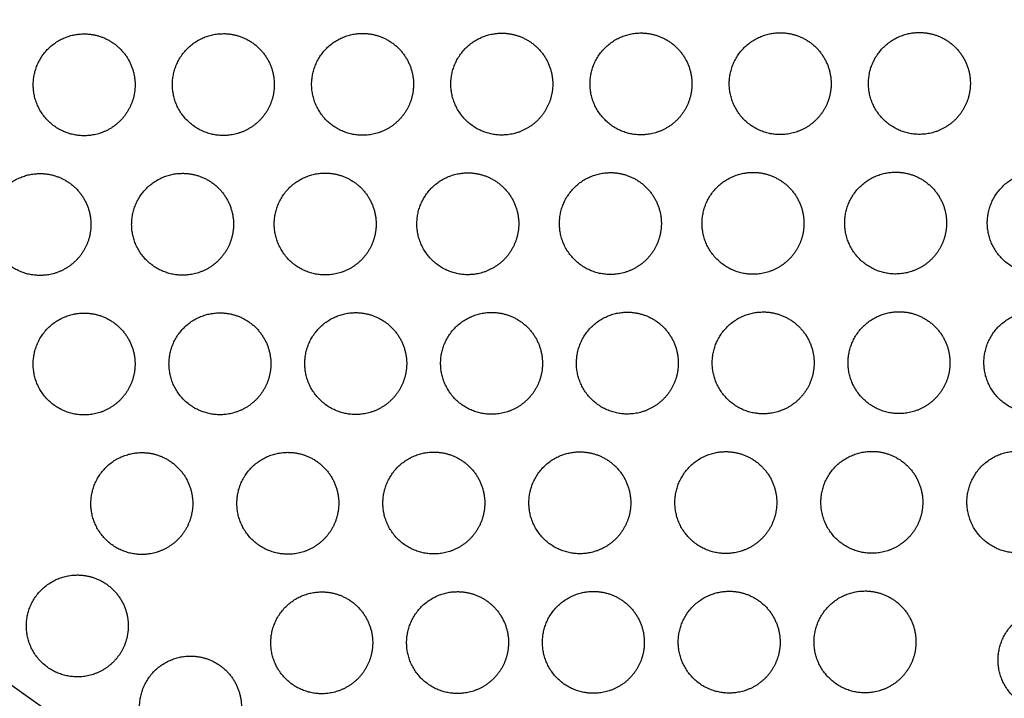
# Model space of a CAD drawing. Header units: millimetres. Extents: x -125 to 375, y 0 to 433.
# Tile 30 of 45: x 228 to 286, y 142 to 182. Entities that reach past the tile are written whole.
import ezdxf

# ---------------------------------------------------------------- set-up
doc = ezdxf.new("R2010")
doc.units = ezdxf.units.MM
doc.layers.add('Layer 01', color=18, linetype='Continuous', true_color=0x000000)

msp = doc.modelspace()

# ---------------------------------------------------------------- linework, layer by layer
at = {"layer": 'Layer 01'}
for points in [[(265.22, 116.065, 87), (195.11, 166.286, 81.5), (125, 216.506, 76)], [(250, 0, 76), (187.5, 108.253, 76), (125, 216.506, 76)], [(250, 0), (312.5, 108.253), (375, 216.506)], [(375, 216.506, 76), (312.5, 108.253, 76), (250, 0, 76)], [(375, 216.506, 76), (320.11, 166.286, 81.5), (265.22, 116.065, 87)]]:
    msp.add_open_spline(points, degree=2, dxfattribs=at)
at = {"layer": 'Layer 01', "extrusion": (1.63958e-15, -0.108866, -0.994056)}
msp.add_rational_spline([(234.539, 176.829, 80.345), (233.673, 175.329, 80.51), (231.941, 175.329, 80.51), (228.941, 175.329, 80.51), (228.941, 178.329, 80.181), (228.941, 181.329, 79.852), (231.941, 181.329, 79.852)], [0.868347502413, 0.807007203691, 1, 0.707106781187, 1, 0.707106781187, 1], degree=2, knots=[5.529659, 5.529659, 5.529659, 9.49499, 9.49499, 15.512927, 15.512927, 21.530864, 21.530864, 21.530864], dxfattribs=at)
at = {"layer": 'Layer 01', "extrusion": (-5.60652e-14, 0.108866, 0.994056)}
for points in [[(231.941, 181.329, 79.852), (232.744, 181.329, 79.852), (233.441, 180.927, 79.897)], [(281.14, 181.411, 79.844), (281.944, 181.411, 79.844), (282.64, 181.009, 79.888)]]:
    msp.add_rational_spline(points, [1, 0.900099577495, 0.868347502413], degree=2, dxfattribs=at)
at = {"layer": 'Layer 01', "extrusion": (3.63913e-15, 0.108866, 0.994056)}
for points in [[(242.739, 176.843, 80.344), (241.873, 175.343, 80.508), (240.141, 175.343, 80.508), (237.141, 175.343, 80.508), (237.141, 178.343, 80.18), (237.141, 181.343, 79.851), (240.141, 181.343, 79.851)], [(234.137, 144.965, 83.835), (233.27, 143.465, 83.999), (231.538, 143.465, 83.999), (228.538, 143.465, 83.999), (228.538, 146.465, 83.671), (228.538, 149.465, 83.342), (231.538, 149.465, 83.342)]]:
    msp.add_rational_spline(points, [0.868347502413, 0.807007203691, 1, 0.707106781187, 1, 0.707106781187, 1], degree=2, knots=[5.529659, 5.529659, 5.529659, 9.49499, 9.49499, 15.512927, 15.512927, 21.530864, 21.530864, 21.530864], dxfattribs=at)
at = {"layer": 'Layer 01', "extrusion": (-7.36387e-14, 0.108866, 0.994056)}
msp.add_rational_spline([(240.141, 181.343, 79.851), (240.944, 181.343, 79.851), (241.641, 180.941, 79.895)], [1, 0.900099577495, 0.868347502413], degree=2, dxfattribs=at)
at = {"layer": 'Layer 01', "extrusion": (2.16858e-16, -0.108866, -0.994056)}
msp.add_rational_spline([(250.939, 176.856, 80.342), (250.073, 175.356, 80.507), (248.341, 175.356, 80.507), (245.341, 175.356, 80.507), (245.341, 178.356, 80.178), (245.341, 181.356, 79.85), (248.341, 181.356, 79.85)], [0.868347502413, 0.807007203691, 1, 0.707106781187, 1, 0.707106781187, 1], degree=2, knots=[5.529659, 5.529659, 5.529659, 9.49499, 9.49499, 15.512927, 15.512927, 21.530864, 21.530864, 21.530864], dxfattribs=at)
at = {"layer": 'Layer 01', "extrusion": (-4.45177e-14, 0.108866, 0.994056)}
msp.add_rational_spline([(248.341, 181.356, 79.85), (249.144, 181.356, 79.85), (249.841, 180.954, 79.894)], [1, 0.900099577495, 0.868347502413], degree=2, dxfattribs=at)
at = {"layer": 'Layer 01', "extrusion": (1.35506e-14, -0.108866, -0.994056)}
msp.add_rational_spline([(249.841, 180.954, 79.894), (251.341, 180.088, 79.988), (251.341, 178.356, 80.178), (251.341, 177.552, 80.266), (250.939, 176.856, 80.342)], [0.868347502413, 0.807007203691, 1, 0.900099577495, 0.868347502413], degree=2, knots=[0, 0, 0, 3.477052, 3.477052, 5.529659, 5.529659, 5.529659], dxfattribs=at)
at = {"layer": 'Layer 01', "extrusion": (2.57111e-15, -0.108866, -0.994056)}
msp.add_rational_spline([(259.139, 176.87, 80.341), (258.273, 175.37, 80.505), (256.541, 175.37, 80.505), (253.541, 175.37, 80.505), (253.541, 178.37, 80.177), (253.541, 181.37, 79.848), (256.541, 181.37, 79.848)], [0.868347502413, 0.807007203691, 1, 0.707106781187, 1, 0.707106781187, 1], degree=2, knots=[5.529659, 5.529659, 5.529659, 9.49499, 9.49499, 15.512927, 15.512927, 21.530864, 21.530864, 21.530864], dxfattribs=at)
at = {"layer": 'Layer 01', "extrusion": (-3.29702e-14, 0.108866, 0.994056)}
msp.add_rational_spline([(256.541, 181.37, 79.848), (257.344, 181.37, 79.848), (258.041, 180.968, 79.892)], [1, 0.900099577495, 0.868347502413], degree=2, dxfattribs=at)
at = {"layer": 'Layer 01', "extrusion": (-1.19365e-14, -0.108866, -0.994056)}
msp.add_rational_spline([(258.041, 180.968, 79.892), (259.541, 180.102, 79.987), (259.541, 178.37, 80.177), (259.541, 177.566, 80.265), (259.139, 176.87, 80.341)], [0.868347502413, 0.807007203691, 1, 0.900099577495, 0.868347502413], degree=2, knots=[0, 0, 0, 3.477052, 3.477052, 5.529659, 5.529659, 5.529659], dxfattribs=at)
at = {"layer": 'Layer 01', "extrusion": (-1.38566e-14, 0.108866, 0.994056)}
for points in [[(267.339, 176.883, 80.339), (266.473, 175.383, 80.504), (264.74, 175.383, 80.504), (261.74, 175.383, 80.504), (261.74, 178.383, 80.175), (261.74, 181.383, 79.847), (264.74, 181.383, 79.847)], [(282.337, 168.688, 81.237), (281.471, 167.188, 81.401), (279.739, 167.188, 81.401), (276.739, 167.188, 81.401), (276.739, 170.188, 81.073), (276.739, 173.188, 80.744), (279.739, 173.188, 80.744)]]:
    msp.add_rational_spline(points, [0.868347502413, 0.807007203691, 1, 0.707106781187, 1, 0.707106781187, 1], degree=2, knots=[5.529659, 5.529659, 5.529659, 9.49499, 9.49499, 15.512927, 15.512927, 21.530864, 21.530864, 21.530864], dxfattribs=at)
at = {"layer": 'Layer 01', "extrusion": (5.38884e-14, 0.108866, 0.994056)}
msp.add_rational_spline([(264.74, 181.383, 79.847), (265.544, 181.383, 79.847), (266.24, 180.982, 79.891)], [1, 0.900099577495, 0.868347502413], degree=2, dxfattribs=at)
at = {"layer": 'Layer 01', "extrusion": (-5.33955e-14, -0.108866, -0.994056)}
msp.add_rational_spline([(266.24, 180.982, 79.891), (267.74, 180.116, 79.985), (267.74, 178.383, 80.175), (267.74, 177.58, 80.263), (267.339, 176.883, 80.339)], [0.868347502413, 0.807007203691, 1, 0.900099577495, 0.868347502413], degree=2, knots=[0, 0, 0, 3.477052, 3.477052, 5.529659, 5.529659, 5.529659], dxfattribs=at)
at = {"layer": 'Layer 01', "extrusion": (-3.83816e-15, 0.108866, 0.994056)}
msp.add_rational_spline([(275.539, 176.897, 80.338), (274.673, 175.397, 80.502), (272.94, 175.397, 80.502), (269.94, 175.397, 80.502), (269.94, 178.397, 80.174), (269.94, 181.397, 79.845), (272.94, 181.397, 79.845)], [0.868347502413, 0.807007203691, 1, 0.707106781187, 1, 0.707106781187, 1], degree=2, knots=[5.529659, 5.529659, 5.529659, 9.49499, 9.49499, 15.512927, 15.512927, 21.530864, 21.530864, 21.530864], dxfattribs=at)
at = {"layer": 'Layer 01', "extrusion": (4.78625e-14, 0.108866, 0.994056)}
msp.add_rational_spline([(272.94, 181.397, 79.845), (273.744, 181.397, 79.845), (274.44, 180.995, 79.889)], [1, 0.900099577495, 0.868347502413], degree=2, dxfattribs=at)
at = {"layer": 'Layer 01', "extrusion": (5.1399e-15, -0.108866, -0.994056)}
msp.add_rational_spline([(274.44, 180.995, 79.889), (275.94, 180.129, 79.984), (275.94, 178.397, 80.174), (275.94, 177.593, 80.262), (275.539, 176.897, 80.338)], [0.868347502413, 0.807007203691, 1, 0.900099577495, 0.868347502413], degree=2, knots=[0, 0, 0, 3.477052, 3.477052, 5.529659, 5.529659, 5.529659], dxfattribs=at)
at = {"layer": 'Layer 01', "extrusion": (2.05358e-15, -0.108866, -0.994056)}
msp.add_rational_spline([(283.739, 176.911, 80.336), (282.873, 175.411, 80.501), (281.14, 175.411, 80.501), (278.14, 175.411, 80.501), (278.14, 178.411, 80.172), (278.14, 181.411, 79.844), (281.14, 181.411, 79.844)], [0.868347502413, 0.807007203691, 1, 0.707106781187, 1, 0.707106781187, 1], degree=2, knots=[5.529659, 5.529659, 5.529659, 9.49499, 9.49499, 15.512927, 15.512927, 21.530864, 21.530864, 21.530864], dxfattribs=at)
at = {"layer": 'Layer 01', "extrusion": (-3.89103e-14, -0.108866, -0.994056)}
msp.add_rational_spline([(282.64, 181.009, 79.888), (284.14, 180.143, 79.982), (284.14, 178.411, 80.172), (284.14, 177.607, 80.26), (283.739, 176.911, 80.336)], [0.868347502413, 0.807007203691, 1, 0.900099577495, 0.868347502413], degree=2, knots=[0, 0, 0, 3.477052, 3.477052, 5.529659, 5.529659, 5.529659], dxfattribs=at)
at = {"layer": 'Layer 01', "extrusion": (3.21987e-14, -0.108866, -0.994056)}
msp.add_rational_spline([(233.441, 180.927, 79.897), (234.941, 180.061, 79.991), (234.941, 178.329, 80.181), (234.941, 177.525, 80.269), (234.539, 176.829, 80.345)], [0.868347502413, 0.807007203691, 1, 0.900099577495, 0.868347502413], degree=2, knots=[0, 0, 0, 3.477052, 3.477052, 5.529659, 5.529659, 5.529659], dxfattribs=at)
at = {"layer": 'Layer 01', "extrusion": (1.92428e-14, -0.108866, -0.994056)}
msp.add_rational_spline([(241.641, 180.941, 79.895), (243.141, 180.075, 79.99), (243.141, 178.343, 80.18), (243.141, 177.539, 80.268), (242.739, 176.843, 80.344)], [0.868347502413, 0.807007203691, 1, 0.900099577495, 0.868347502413], degree=2, knots=[0, 0, 0, 3.477052, 3.477052, 5.529659, 5.529659, 5.529659], dxfattribs=at)
at = {"layer": 'Layer 01', "extrusion": (2.61548e-15, 0.108866, 0.994056)}
msp.add_rational_spline([(231.938, 168.604, 81.246), (231.072, 167.104, 81.41), (229.339, 167.104, 81.41), (226.339, 167.104, 81.41), (226.339, 170.104, 81.082), (226.339, 173.104, 80.753), (229.339, 173.104, 80.753)], [0.868347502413, 0.807007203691, 1, 0.707106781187, 1, 0.707106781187, 1], degree=2, knots=[5.529659, 5.529659, 5.529659, 9.49499, 9.49499, 15.512927, 15.512927, 21.530864, 21.530864, 21.530864], dxfattribs=at)
at = {"layer": 'Layer 01', "extrusion": (-3.84917e-14, 0.108866, 0.994056)}
msp.add_rational_spline([(229.339, 173.104, 80.753), (230.143, 173.104, 80.753), (230.839, 172.702, 80.797)], [1, 0.900099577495, 0.868347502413], degree=2, dxfattribs=at)
at = {"layer": 'Layer 01', "extrusion": (0, 0.108866, 0.994056)}
for points in [[(240.338, 168.618, 81.245), (239.472, 167.118, 81.409), (237.739, 167.118, 81.409), (234.739, 167.118, 81.409), (234.739, 170.118, 81.08), (234.739, 173.118, 80.752), (237.739, 173.118, 80.752)], [(242.536, 160.401, 82.144), (241.67, 158.901, 82.309), (239.938, 158.901, 82.309), (236.938, 158.901, 82.309), (236.938, 161.901, 81.98), (236.938, 164.901, 81.652), (239.938, 164.901, 81.652)], [(263.735, 152.216, 83.041), (262.869, 150.716, 83.205), (261.137, 150.716, 83.205), (258.137, 150.716, 83.205), (258.137, 153.716, 82.877), (258.137, 156.716, 82.548), (261.137, 156.716, 82.548)], [(240.803, 140.19, 84.358), (239.937, 138.69, 84.522), (238.205, 138.69, 84.522), (235.205, 138.69, 84.522), (235.205, 141.69, 84.194), (235.205, 144.69, 83.865), (238.205, 144.69, 83.865)]]:
    msp.add_rational_spline(points, [0.868347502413, 0.807007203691, 1, 0.707106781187, 1, 0.707106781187, 1], degree=2, knots=[5.529659, 5.529659, 5.529659, 9.49499, 9.49499, 15.512927, 15.512927, 21.530864, 21.530864, 21.530864], dxfattribs=at)
at = {"layer": 'Layer 01', "extrusion": (7.84966e-14, 0.108866, 0.994056)}
msp.add_rational_spline([(237.739, 173.118, 80.752), (238.543, 173.118, 80.752), (239.239, 172.716, 80.796)], [1, 0.900099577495, 0.868347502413], degree=2, dxfattribs=at)
at = {"layer": 'Layer 01', "extrusion": (-5.73688e-15, -0.108866, -0.994056)}
msp.add_rational_spline([(248.738, 168.632, 81.243), (247.871, 167.132, 81.407), (246.139, 167.132, 81.407), (243.139, 167.132, 81.407), (243.139, 170.132, 81.079), (243.139, 173.132, 80.75), (246.139, 173.132, 80.75)], [0.868347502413, 0.807007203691, 1, 0.707106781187, 1, 0.707106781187, 1], degree=2, knots=[5.529659, 5.529659, 5.529659, 9.49499, 9.49499, 15.512927, 15.512927, 21.530864, 21.530864, 21.530864], dxfattribs=at)
at = {"layer": 'Layer 01', "extrusion": (5.15524e-14, 0.108866, 0.994056)}
msp.add_rational_spline([(246.139, 173.132, 80.75), (246.943, 173.132, 80.75), (247.639, 172.73, 80.794)], [1, 0.900099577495, 0.868347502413], degree=2, dxfattribs=at)
at = {"layer": 'Layer 01', "extrusion": (-3.40897e-15, 0.108866, 0.994056)}
msp.add_rational_spline([(257.138, 168.646, 81.241), (256.271, 167.146, 81.406), (254.539, 167.146, 81.406), (251.539, 167.146, 81.406), (251.539, 170.146, 81.077), (251.539, 173.146, 80.749), (254.539, 173.146, 80.749)], [0.868347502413, 0.807007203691, 1, 0.707106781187, 1, 0.707106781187, 1], degree=2, knots=[5.529659, 5.529659, 5.529659, 9.49499, 9.49499, 15.512927, 15.512927, 21.530864, 21.530864, 21.530864], dxfattribs=at)
at = {"layer": 'Layer 01', "extrusion": (4.18365e-14, 0.108866, 0.994056)}
msp.add_rational_spline([(254.539, 173.146, 80.749), (255.343, 173.146, 80.749), (256.039, 172.744, 80.793)], [1, 0.900099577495, 0.868347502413], degree=2, dxfattribs=at)
at = {"layer": 'Layer 01', "extrusion": (9.0686e-16, -0.108866, -0.994056)}
msp.add_rational_spline([(265.538, 168.66, 81.24), (264.671, 167.16, 81.404), (262.939, 167.16, 81.404), (259.939, 167.16, 81.404), (259.939, 170.16, 81.076), (259.939, 173.16, 80.747), (262.939, 173.16, 80.747)], [0.868347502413, 0.807007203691, 1, 0.707106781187, 1, 0.707106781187, 1], degree=2, knots=[5.529659, 5.529659, 5.529659, 9.49499, 9.49499, 15.512927, 15.512927, 21.530864, 21.530864, 21.530864], dxfattribs=at)
at = {"layer": 'Layer 01', "extrusion": (-8.90354e-14, 0.108866, 0.994056)}
msp.add_rational_spline([(262.939, 173.16, 80.747), (263.743, 173.16, 80.747), (264.439, 172.758, 80.791)], [1, 0.900099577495, 0.868347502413], degree=2, dxfattribs=at)
at = {"layer": 'Layer 01', "extrusion": (5.57623e-15, -0.108866, -0.994056)}
msp.add_rational_spline([(273.937, 168.674, 81.238), (273.071, 167.174, 81.403), (271.339, 167.174, 81.403), (268.339, 167.174, 81.403), (268.339, 170.174, 81.074), (268.339, 173.174, 80.746), (271.339, 173.174, 80.746)], [0.868347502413, 0.807007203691, 1, 0.707106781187, 1, 0.707106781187, 1], degree=2, knots=[5.529659, 5.529659, 5.529659, 9.49499, 9.49499, 15.512927, 15.512927, 21.530864, 21.530864, 21.530864], dxfattribs=at)
at = {"layer": 'Layer 01', "extrusion": (-1.00583e-13, 0.108866, 0.994056)}
msp.add_rational_spline([(271.339, 173.174, 80.746), (272.143, 173.174, 80.746), (272.839, 172.772, 80.79)], [1, 0.900099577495, 0.868347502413], degree=2, dxfattribs=at)
at = {"layer": 'Layer 01', "extrusion": (2.4263e-14, 0.108866, 0.994056)}
msp.add_rational_spline([(279.739, 173.188, 80.744), (280.543, 173.188, 80.744), (281.239, 172.786, 80.788)], [1, 0.900099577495, 0.868347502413], degree=2, dxfattribs=at)
at = {"layer": 'Layer 01', "extrusion": (-2.00325e-15, -0.108866, -0.994056)}
msp.add_rational_spline([(290.737, 168.702, 81.235), (289.871, 167.202, 81.4), (288.139, 167.202, 81.4), (285.139, 167.202, 81.4), (285.139, 170.202, 81.071), (285.139, 173.202, 80.743), (288.139, 173.202, 80.743)], [0.868347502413, 0.807007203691, 1, 0.707106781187, 1, 0.707106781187, 1], degree=2, knots=[5.529659, 5.529659, 5.529659, 9.49499, 9.49499, 15.512927, 15.512927, 21.530864, 21.530864, 21.530864], dxfattribs=at)
at = {"layer": 'Layer 01', "extrusion": (-2.63367e-14, -0.108866, -0.994056)}
msp.add_rational_spline([(230.839, 172.702, 80.797), (232.339, 171.836, 80.892), (232.339, 170.104, 81.082), (232.339, 169.301, 81.17), (231.938, 168.604, 81.246)], [0.868347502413, 0.807007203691, 1, 0.900099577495, 0.868347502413], degree=2, knots=[0, 0, 0, 3.477052, 3.477052, 5.529659, 5.529659, 5.529659], dxfattribs=at)
at = {"layer": 'Layer 01', "extrusion": (-3.5512e-14, -0.108866, -0.994056)}
msp.add_rational_spline([(239.239, 172.716, 80.796), (240.739, 171.85, 80.891), (240.739, 170.118, 81.08), (240.739, 169.314, 81.168), (240.338, 168.618, 81.245)], [0.868347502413, 0.807007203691, 1, 0.900099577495, 0.868347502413], degree=2, knots=[0, 0, 0, 3.477052, 3.477052, 5.529659, 5.529659, 5.529659], dxfattribs=at)
at = {"layer": 'Layer 01', "extrusion": (-3.05421e-14, -0.108866, -0.994056)}
msp.add_rational_spline([(247.639, 172.73, 80.794), (249.139, 171.864, 80.889), (249.139, 170.132, 81.079), (249.139, 169.328, 81.167), (248.738, 168.632, 81.243)], [0.868347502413, 0.807007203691, 1, 0.900099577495, 0.868347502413], degree=2, knots=[0, 0, 0, 3.477052, 3.477052, 5.529659, 5.529659, 5.529659], dxfattribs=at)
at = {"layer": 'Layer 01', "extrusion": (-2.64641e-14, -0.108866, -0.994056)}
msp.add_rational_spline([(256.039, 172.744, 80.793), (257.539, 171.878, 80.888), (257.539, 170.146, 81.077), (257.539, 169.342, 81.165), (257.138, 168.646, 81.241)], [0.868347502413, 0.807007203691, 1, 0.900099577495, 0.868347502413], degree=2, knots=[0, 0, 0, 3.477052, 3.477052, 5.529659, 5.529659, 5.529659], dxfattribs=at)
at = {"layer": 'Layer 01', "extrusion": (-3.58094e-14, -0.108866, -0.994056)}
msp.add_rational_spline([(264.439, 172.758, 80.791), (265.939, 171.892, 80.886), (265.939, 170.16, 81.076), (265.939, 169.356, 81.164), (265.538, 168.66, 81.24)], [0.868347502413, 0.807007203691, 1, 0.900099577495, 0.868347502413], degree=2, knots=[0, 0, 0, 3.477052, 3.477052, 5.529659, 5.529659, 5.529659], dxfattribs=at)
at = {"layer": 'Layer 01', "extrusion": (1.04497e-14, -0.108866, -0.994056)}
msp.add_rational_spline([(272.839, 172.772, 80.79), (274.339, 171.906, 80.884), (274.339, 170.174, 81.074), (274.339, 169.37, 81.162), (273.937, 168.674, 81.238)], [0.868347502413, 0.807007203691, 1, 0.900099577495, 0.868347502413], degree=2, knots=[0, 0, 0, 3.477052, 3.477052, 5.529659, 5.529659, 5.529659], dxfattribs=at)
at = {"layer": 'Layer 01', "extrusion": (4.20537e-14, -0.108866, -0.994056)}
msp.add_rational_spline([(281.239, 172.786, 80.788), (282.739, 171.92, 80.883), (282.739, 170.188, 81.073), (282.739, 169.384, 81.161), (282.337, 168.688, 81.237)], [0.868347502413, 0.807007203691, 1, 0.900099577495, 0.868347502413], degree=2, knots=[0, 0, 0, 3.477052, 3.477052, 5.529659, 5.529659, 5.529659], dxfattribs=at)
at = {"layer": 'Layer 01', "extrusion": (2.03271e-16, -0.108866, -0.994056)}
msp.add_rational_spline([(234.536, 160.388, 82.146), (233.67, 158.888, 82.31), (231.938, 158.888, 82.31), (228.938, 158.888, 82.31), (228.938, 161.888, 81.982), (228.938, 164.888, 81.653), (231.938, 164.888, 81.653)], [0.868347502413, 0.807007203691, 1, 0.707106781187, 1, 0.707106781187, 1], degree=2, knots=[5.529659, 5.529659, 5.529659, 9.49499, 9.49499, 15.512927, 15.512927, 21.530864, 21.530864, 21.530864], dxfattribs=at)
at = {"layer": 'Layer 01', "extrusion": (-4.88712e-14, 0.108866, 0.994056)}
msp.add_rational_spline([(231.938, 164.888, 81.653), (232.742, 164.888, 81.653), (233.438, 164.486, 81.697)], [1, 0.900099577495, 0.868347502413], degree=2, dxfattribs=at)
at = {"layer": 'Layer 01', "extrusion": (-8.68586e-14, 0.108866, 0.994056)}
for points in [[(239.938, 164.901, 81.652), (240.742, 164.901, 81.652), (241.438, 164.5, 81.696)], [(263.938, 164.941, 81.647), (264.742, 164.941, 81.647), (265.438, 164.539, 81.691)]]:
    msp.add_rational_spline(points, [1, 0.900099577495, 0.868347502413], degree=2, dxfattribs=at)
at = {"layer": 'Layer 01', "extrusion": (-3.44118e-15, -0.108866, -0.994056)}
msp.add_rational_spline([(250.536, 160.415, 82.143), (249.67, 158.915, 82.307), (247.938, 158.915, 82.307), (244.938, 158.915, 82.307), (244.938, 161.915, 81.979), (244.938, 164.915, 81.65), (247.938, 164.915, 81.65)], [0.868347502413, 0.807007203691, 1, 0.707106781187, 1, 0.707106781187, 1], degree=2, knots=[5.529659, 5.529659, 5.529659, 9.49499, 9.49499, 15.512927, 15.512927, 21.530864, 21.530864, 21.530864], dxfattribs=at)
at = {"layer": 'Layer 01', "extrusion": (5.55608e-14, 0.108866, 0.994056)}
msp.add_rational_spline([(247.938, 164.915, 81.65), (248.742, 164.915, 81.65), (249.438, 164.513, 81.694)], [1, 0.900099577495, 0.868347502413], degree=2, dxfattribs=at)
at = {"layer": 'Layer 01', "extrusion": (1.14436e-14, -0.108866, -0.994056)}
msp.add_rational_spline([(258.536, 160.428, 82.142), (257.67, 158.928, 82.306), (255.938, 158.928, 82.306), (252.938, 158.928, 82.306), (252.938, 161.928, 81.977), (252.938, 164.928, 81.649), (255.938, 164.928, 81.649)], [0.868347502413, 0.807007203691, 1, 0.707106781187, 1, 0.707106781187, 1], degree=2, knots=[5.529659, 5.529659, 5.529659, 9.49499, 9.49499, 15.512927, 15.512927, 21.530864, 21.530864, 21.530864], dxfattribs=at)
at = {"layer": 'Layer 01', "extrusion": (-5.8242e-14, 0.108866, 0.994056)}
msp.add_rational_spline([(255.938, 164.928, 81.649), (256.742, 164.928, 81.649), (257.438, 164.526, 81.693)], [1, 0.900099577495, 0.868347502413], degree=2, dxfattribs=at)
at = {"layer": 'Layer 01', "extrusion": (1.30774e-15, 0.108866, 0.994056)}
msp.add_rational_spline([(266.536, 160.441, 82.14), (265.67, 158.941, 82.304), (263.938, 158.941, 82.304), (260.938, 158.941, 82.304), (260.938, 161.941, 81.976), (260.938, 164.941, 81.647), (263.938, 164.941, 81.647)], [0.868347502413, 0.807007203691, 1, 0.707106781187, 1, 0.707106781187, 1], degree=2, knots=[5.529659, 5.529659, 5.529659, 9.49499, 9.49499, 15.512927, 15.512927, 21.530864, 21.530864, 21.530864], dxfattribs=at)
at = {"layer": 'Layer 01', "extrusion": (1.87615e-15, -0.108866, -0.994056)}
msp.add_rational_spline([(274.536, 160.455, 82.139), (273.67, 158.955, 82.303), (271.938, 158.955, 82.303), (268.938, 158.955, 82.303), (268.938, 161.955, 81.974), (268.938, 164.955, 81.646), (271.938, 164.955, 81.646)], [0.868347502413, 0.807007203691, 1, 0.707106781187, 1, 0.707106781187, 1], degree=2, knots=[5.529659, 5.529659, 5.529659, 9.49499, 9.49499, 15.512927, 15.512927, 21.530864, 21.530864, 21.530864], dxfattribs=at)
at = {"layer": 'Layer 01', "extrusion": (-1.49454e-13, 0.108866, 0.994056)}
msp.add_rational_spline([(271.938, 164.955, 81.646), (272.742, 164.955, 81.646), (273.438, 164.553, 81.69)], [1, 0.900099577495, 0.868347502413], degree=2, dxfattribs=at)
at = {"layer": 'Layer 01', "extrusion": (-1.64286e-17, -0.108866, -0.994056)}
msp.add_rational_spline([(282.536, 160.468, 82.137), (281.67, 158.968, 82.301), (279.938, 158.968, 82.301), (276.938, 158.968, 82.301), (276.938, 161.968, 81.973), (276.938, 164.968, 81.644), (279.938, 164.968, 81.644)], [0.868347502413, 0.807007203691, 1, 0.707106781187, 1, 0.707106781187, 1], degree=2, knots=[5.529659, 5.529659, 5.529659, 9.49499, 9.49499, 15.512927, 15.512927, 21.530864, 21.530864, 21.530864], dxfattribs=at)
at = {"layer": 'Layer 01', "extrusion": (-5.05436e-14, 0.108866, 0.994056)}
msp.add_rational_spline([(279.938, 164.968, 81.644), (280.742, 164.968, 81.644), (281.438, 164.566, 81.688)], [1, 0.900099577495, 0.868347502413], degree=2, dxfattribs=at)
at = {"layer": 'Layer 01', "extrusion": (-4.43901e-15, -0.108866, -0.994056)}
msp.add_rational_spline([(290.536, 160.481, 82.136), (289.67, 158.981, 82.3), (287.938, 158.981, 82.3), (284.938, 158.981, 82.3), (284.938, 161.981, 81.971), (284.938, 164.981, 81.643), (287.938, 164.981, 81.643)], [0.868347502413, 0.807007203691, 1, 0.707106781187, 1, 0.707106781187, 1], degree=2, knots=[5.529659, 5.529659, 5.529659, 9.49499, 9.49499, 15.512927, 15.512927, 21.530864, 21.530864, 21.530864], dxfattribs=at)
at = {"layer": 'Layer 01', "extrusion": (-2.58269e-14, -0.108866, -0.994056)}
msp.add_rational_spline([(233.438, 164.486, 81.697), (234.938, 163.62, 81.792), (234.938, 161.888, 81.982), (234.938, 161.084, 82.07), (234.536, 160.388, 82.146)], [0.868347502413, 0.807007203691, 1, 0.900099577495, 0.868347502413], degree=2, knots=[0, 0, 0, 3.477052, 3.477052, 5.529659, 5.529659, 5.529659], dxfattribs=at)
at = {"layer": 'Layer 01', "extrusion": (-4.37529e-14, -0.108866, -0.994056)}
msp.add_rational_spline([(241.438, 164.5, 81.696), (242.938, 163.634, 81.79), (242.938, 161.901, 81.98), (242.938, 161.098, 82.068), (242.536, 160.401, 82.144)], [0.868347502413, 0.807007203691, 1, 0.900099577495, 0.868347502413], degree=2, knots=[0, 0, 0, 3.477052, 3.477052, 5.529659, 5.529659, 5.529659], dxfattribs=at)
at = {"layer": 'Layer 01', "extrusion": (-4.76184e-14, -0.108866, -0.994056)}
msp.add_rational_spline([(249.438, 164.513, 81.694), (250.938, 163.647, 81.789), (250.938, 161.915, 81.979), (250.938, 161.111, 82.067), (250.536, 160.415, 82.143)], [0.868347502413, 0.807007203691, 1, 0.900099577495, 0.868347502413], degree=2, knots=[0, 0, 0, 3.477052, 3.477052, 5.529659, 5.529659, 5.529659], dxfattribs=at)
at = {"layer": 'Layer 01', "extrusion": (1.47825e-14, -0.108866, -0.994056)}
msp.add_rational_spline([(257.438, 164.526, 81.693), (258.938, 163.66, 81.788), (258.938, 161.928, 81.977), (258.938, 161.124, 82.065), (258.536, 160.428, 82.142)], [0.868347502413, 0.807007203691, 1, 0.900099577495, 0.868347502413], degree=2, knots=[0, 0, 0, 3.477052, 3.477052, 5.529659, 5.529659, 5.529659], dxfattribs=at)
at = {"layer": 'Layer 01', "extrusion": (1.19789e-14, -0.108866, -0.994056)}
msp.add_rational_spline([(265.438, 164.539, 81.691), (266.938, 163.673, 81.786), (266.938, 161.941, 81.976), (266.938, 161.137, 82.064), (266.536, 160.441, 82.14)], [0.868347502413, 0.807007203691, 1, 0.900099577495, 0.868347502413], degree=2, knots=[0, 0, 0, 3.477052, 3.477052, 5.529659, 5.529659, 5.529659], dxfattribs=at)
at = {"layer": 'Layer 01', "extrusion": (4.30732e-14, -0.108866, -0.994056)}
msp.add_rational_spline([(273.438, 164.553, 81.69), (274.938, 163.687, 81.785), (274.938, 161.955, 81.974), (274.938, 161.151, 82.062), (274.536, 160.455, 82.139)], [0.868347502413, 0.807007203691, 1, 0.900099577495, 0.868347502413], degree=2, knots=[0, 0, 0, 3.477052, 3.477052, 5.529659, 5.529659, 5.529659], dxfattribs=at)
at = {"layer": 'Layer 01', "extrusion": (1.97525e-14, -0.108866, -0.994056)}
msp.add_rational_spline([(281.438, 164.566, 81.688), (282.938, 163.7, 81.783), (282.938, 161.968, 81.973), (282.938, 161.164, 82.061), (282.536, 160.468, 82.137)], [0.868347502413, 0.807007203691, 1, 0.900099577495, 0.868347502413], degree=2, knots=[0, 0, 0, 3.477052, 3.477052, 5.529659, 5.529659, 5.529659], dxfattribs=at)
at = {"layer": 'Layer 01', "extrusion": (4.32519e-16, -0.108866, -0.994056)}
msp.add_rational_spline([(237.935, 152.173, 83.046), (237.069, 150.673, 83.21), (235.337, 150.673, 83.21), (232.337, 150.673, 83.21), (232.337, 153.673, 82.881), (232.337, 156.673, 82.553), (235.337, 156.673, 82.553)], [0.868347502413, 0.807007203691, 1, 0.707106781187, 1, 0.707106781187, 1], degree=2, knots=[5.529659, 5.529659, 5.529659, 9.49499, 9.49499, 15.512927, 15.512927, 21.530864, 21.530864, 21.530864], dxfattribs=at)
at = {"layer": 'Layer 01', "extrusion": (3.41382e-14, 0.108866, 0.994056)}
msp.add_rational_spline([(235.337, 156.673, 82.553), (236.141, 156.673, 82.553), (236.837, 156.272, 82.597)], [1, 0.900099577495, 0.868347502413], degree=2, dxfattribs=at)
at = {"layer": 'Layer 01', "extrusion": (2.20852e-15, -0.108866, -0.994056)}
msp.add_rational_spline([(246.535, 152.188, 83.044), (245.669, 150.688, 83.208), (243.937, 150.688, 83.208), (240.937, 150.688, 83.208), (240.937, 153.688, 82.88), (240.937, 156.688, 82.551), (243.937, 156.688, 82.551)], [0.868347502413, 0.807007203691, 1, 0.707106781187, 1, 0.707106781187, 1], degree=2, knots=[5.529659, 5.529659, 5.529659, 9.49499, 9.49499, 15.512927, 15.512927, 21.530864, 21.530864, 21.530864], dxfattribs=at)
at = {"layer": 'Layer 01', "extrusion": (-5.2216e-14, 0.108866, 0.994056)}
msp.add_rational_spline([(243.937, 156.688, 82.551), (244.741, 156.688, 82.551), (245.437, 156.286, 82.595)], [1, 0.900099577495, 0.868347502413], degree=2, dxfattribs=at)
at = {"layer": 'Layer 01', "extrusion": (-7.88574e-17, -0.108866, -0.994056)}
msp.add_rational_spline([(255.135, 152.202, 83.042), (254.269, 150.702, 83.207), (252.537, 150.702, 83.207), (249.537, 150.702, 83.207), (249.537, 153.702, 82.878), (249.537, 156.702, 82.55), (252.537, 156.702, 82.55)], [0.868347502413, 0.807007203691, 1, 0.707106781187, 1, 0.707106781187, 1], degree=2, knots=[5.529659, 5.529659, 5.529659, 9.49499, 9.49499, 15.512927, 15.512927, 21.530864, 21.530864, 21.530864], dxfattribs=at)
at = {"layer": 'Layer 01', "extrusion": (-1.06609e-13, 0.108866, 0.994056)}
msp.add_rational_spline([(252.537, 156.702, 82.55), (253.341, 156.702, 82.55), (254.037, 156.3, 82.594)], [1, 0.900099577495, 0.868347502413], degree=2, dxfattribs=at)
at = {"layer": 'Layer 01', "extrusion": (2.04139e-14, 0.108866, 0.994056)}
msp.add_rational_spline([(261.137, 156.716, 82.548), (261.941, 156.716, 82.548), (262.637, 156.314, 82.592)], [1, 0.900099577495, 0.868347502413], degree=2, dxfattribs=at)
at = {"layer": 'Layer 01', "extrusion": (6.29216e-15, -0.108866, -0.994056)}
msp.add_rational_spline([(272.335, 152.23, 83.039), (271.469, 150.73, 83.204), (269.737, 150.73, 83.204), (266.737, 150.73, 83.204), (266.737, 153.73, 82.875), (266.737, 156.73, 82.546), (269.737, 156.73, 82.546)], [0.868347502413, 0.807007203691, 1, 0.707106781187, 1, 0.707106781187, 1], degree=2, knots=[5.529659, 5.529659, 5.529659, 9.49499, 9.49499, 15.512927, 15.512927, 21.530864, 21.530864, 21.530864], dxfattribs=at)
at = {"layer": 'Layer 01', "extrusion": (-6.20912e-14, 0.108866, 0.994056)}
msp.add_rational_spline([(269.737, 156.73, 82.546), (270.541, 156.73, 82.546), (271.237, 156.328, 82.59)], [1, 0.900099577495, 0.868347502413], degree=2, dxfattribs=at)
at = {"layer": 'Layer 01', "extrusion": (-2.5821e-16, -0.108866, -0.994056)}
msp.add_rational_spline([(280.935, 152.245, 83.038), (280.069, 150.745, 83.202), (278.337, 150.745, 83.202), (275.337, 150.745, 83.202), (275.337, 153.745, 82.873), (275.337, 156.745, 82.545), (278.337, 156.745, 82.545)], [0.868347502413, 0.807007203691, 1, 0.707106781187, 1, 0.707106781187, 1], degree=2, knots=[5.529659, 5.529659, 5.529659, 9.49499, 9.49499, 15.512927, 15.512927, 21.530864, 21.530864, 21.530864], dxfattribs=at)
at = {"layer": 'Layer 01', "extrusion": (-5.99144e-14, 0.108866, 0.994056)}
msp.add_rational_spline([(278.337, 156.745, 82.545), (279.141, 156.745, 82.545), (279.837, 156.343, 82.589)], [1, 0.900099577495, 0.868347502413], degree=2, dxfattribs=at)
at = {"layer": 'Layer 01', "extrusion": (1.16097e-15, -0.108866, -0.994056)}
msp.add_rational_spline([(289.535, 152.259, 83.036), (288.669, 150.759, 83.2), (286.937, 150.759, 83.2), (283.937, 150.759, 83.2), (283.937, 153.759, 82.872), (283.937, 156.759, 82.543), (286.937, 156.759, 82.543)], [0.868347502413, 0.807007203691, 1, 0.707106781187, 1, 0.707106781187, 1], degree=2, knots=[5.529659, 5.529659, 5.529659, 9.49499, 9.49499, 15.512927, 15.512927, 21.530864, 21.530864, 21.530864], dxfattribs=at)
at = {"layer": 'Layer 01', "extrusion": (4.02696e-14, -0.108866, -0.994056)}
msp.add_rational_spline([(236.837, 156.272, 82.597), (238.337, 155.405, 82.692), (238.337, 153.673, 82.881), (238.337, 152.87, 82.969), (237.935, 152.173, 83.046)], [0.868347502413, 0.807007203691, 1, 0.900099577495, 0.868347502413], degree=2, knots=[0, 0, 0, 3.477052, 3.477052, 5.529659, 5.529659, 5.529659], dxfattribs=at)
at = {"layer": 'Layer 01', "extrusion": (-7.85428e-14, -0.108866, -0.994056)}
msp.add_rational_spline([(245.437, 156.286, 82.595), (246.937, 155.42, 82.69), (246.937, 153.688, 82.88), (246.937, 152.884, 82.968), (246.535, 152.188, 83.044)], [0.868347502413, 0.807007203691, 1, 0.900099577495, 0.868347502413], degree=2, knots=[0, 0, 0, 3.477052, 3.477052, 5.529659, 5.529659, 5.529659], dxfattribs=at)
at = {"layer": 'Layer 01', "extrusion": (-6.924e-15, -0.108866, -0.994056)}
msp.add_rational_spline([(254.037, 156.3, 82.594), (255.537, 155.434, 82.688), (255.537, 153.702, 82.878), (255.537, 152.898, 82.966), (255.135, 152.202, 83.042)], [0.868347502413, 0.807007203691, 1, 0.900099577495, 0.868347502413], degree=2, knots=[0, 0, 0, 3.477052, 3.477052, 5.529659, 5.529659, 5.529659], dxfattribs=at)
at = {"layer": 'Layer 01', "extrusion": (2.55296e-14, -0.108866, -0.994056)}
msp.add_rational_spline([(262.637, 156.314, 82.592), (264.137, 155.448, 82.687), (264.137, 153.716, 82.877), (264.137, 152.912, 82.965), (263.735, 152.216, 83.041)], [0.868347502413, 0.807007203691, 1, 0.900099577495, 0.868347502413], degree=2, knots=[0, 0, 0, 3.477052, 3.477052, 5.529659, 5.529659, 5.529659], dxfattribs=at)
at = {"layer": 'Layer 01', "extrusion": (-5.43725e-14, -0.108866, -0.994056)}
msp.add_rational_spline([(271.237, 156.328, 82.59), (272.737, 155.462, 82.685), (272.737, 153.73, 82.875), (272.737, 152.927, 82.963), (272.335, 152.23, 83.039)], [0.868347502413, 0.807007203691, 1, 0.900099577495, 0.868347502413], degree=2, knots=[0, 0, 0, 3.477052, 3.477052, 5.529659, 5.529659, 5.529659], dxfattribs=at)
at = {"layer": 'Layer 01', "extrusion": (1.6864e-14, -0.108866, -0.994056)}
msp.add_rational_spline([(279.837, 156.343, 82.589), (281.337, 155.477, 82.684), (281.337, 153.745, 82.873), (281.337, 152.941, 82.961), (280.935, 152.245, 83.038)], [0.868347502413, 0.807007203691, 1, 0.900099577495, 0.868347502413], degree=2, knots=[0, 0, 0, 3.477052, 3.477052, 5.529659, 5.529659, 5.529659], dxfattribs=at)
at = {"layer": 'Layer 01', "extrusion": (-7.74878e-14, 0.108866, 0.994056)}
msp.add_rational_spline([(231.538, 149.465, 83.342), (232.342, 149.465, 83.342), (233.038, 149.063, 83.386)], [1, 0.900099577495, 0.868347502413], degree=2, dxfattribs=at)
at = {"layer": 'Layer 01', "extrusion": (5.39477e-15, -0.108866, -0.994056)}
msp.add_rational_spline([(233.038, 149.063, 83.386), (234.538, 148.197, 83.481), (234.538, 146.465, 83.671), (234.538, 145.661, 83.759), (234.137, 144.965, 83.835)], [0.868347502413, 0.807007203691, 1, 0.900099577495, 0.868347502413], degree=2, knots=[0, 0, 0, 3.477052, 3.477052, 5.529659, 5.529659, 5.529659], dxfattribs=at)
at = {"layer": 'Layer 01', "extrusion": (4.52142e-15, -0.108866, -0.994056)}
msp.add_rational_spline([(248.534, 143.971, 83.944), (247.668, 142.471, 84.108), (245.936, 142.471, 84.108), (242.936, 142.471, 84.108), (242.936, 145.471, 83.78), (242.936, 148.471, 83.451), (245.936, 148.471, 83.451)], [0.868347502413, 0.807007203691, 1, 0.707106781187, 1, 0.707106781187, 1], degree=2, knots=[5.529659, 5.529659, 5.529659, 9.49499, 9.49499, 15.512927, 15.512927, 21.530864, 21.530864, 21.530864], dxfattribs=at)
at = {"layer": 'Layer 01', "extrusion": (-8.1337e-14, 0.108866, 0.994056)}
msp.add_rational_spline([(245.936, 148.471, 83.451), (246.74, 148.471, 83.451), (247.436, 148.069, 83.495)], [1, 0.900099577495, 0.868347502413], degree=2, dxfattribs=at)
at = {"layer": 'Layer 01', "extrusion": (5.60074e-15, 0.108866, 0.994056)}
msp.add_rational_spline([(256.534, 143.984, 83.942), (255.668, 142.484, 84.107), (253.936, 142.484, 84.107), (250.936, 142.484, 84.107), (250.936, 145.484, 83.778), (250.936, 148.484, 83.45), (253.936, 148.484, 83.45)], [0.868347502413, 0.807007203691, 1, 0.707106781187, 1, 0.707106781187, 1], degree=2, knots=[5.529659, 5.529659, 5.529659, 9.49499, 9.49499, 15.512927, 15.512927, 21.530864, 21.530864, 21.530864], dxfattribs=at)
at = {"layer": 'Layer 01', "extrusion": (4.93756e-14, 0.108866, 0.994056)}
msp.add_rational_spline([(253.936, 148.484, 83.45), (254.74, 148.484, 83.45), (255.436, 148.082, 83.494)], [1, 0.900099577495, 0.868347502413], degree=2, dxfattribs=at)
at = {"layer": 'Layer 01', "extrusion": (-2.05397e-14, 0.108866, 0.994056)}
msp.add_rational_spline([(264.534, 143.997, 83.941), (263.668, 142.497, 84.105), (261.936, 142.497, 84.105), (258.936, 142.497, 84.105), (258.936, 145.497, 83.777), (258.936, 148.497, 83.448), (261.936, 148.497, 83.448)], [0.868347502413, 0.807007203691, 1, 0.707106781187, 1, 0.707106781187, 1], degree=2, knots=[5.529659, 5.529659, 5.529659, 9.49499, 9.49499, 15.512927, 15.512927, 21.530864, 21.530864, 21.530864], dxfattribs=at)
at = {"layer": 'Layer 01', "extrusion": (1.90123e-13, 0.108866, 0.994056)}
msp.add_rational_spline([(261.936, 148.497, 83.448), (262.74, 148.497, 83.448), (263.436, 148.095, 83.492)], [1, 0.900099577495, 0.868347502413], degree=2, dxfattribs=at)
at = {"layer": 'Layer 01', "extrusion": (-6.35635e-15, -0.108866, -0.994056)}
msp.add_rational_spline([(272.534, 144.01, 83.94), (271.668, 142.51, 84.104), (269.936, 142.51, 84.104), (266.936, 142.51, 84.104), (266.936, 145.51, 83.775), (266.936, 148.51, 83.447), (269.936, 148.51, 83.447)], [0.868347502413, 0.807007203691, 1, 0.707106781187, 1, 0.707106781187, 1], degree=2, knots=[5.529659, 5.529659, 5.529659, 9.49499, 9.49499, 15.512927, 15.512927, 21.530864, 21.530864, 21.530864], dxfattribs=at)
at = {"layer": 'Layer 01', "extrusion": (4.38541e-14, 0.108866, 0.994056)}
msp.add_rational_spline([(269.936, 148.51, 83.447), (270.74, 148.51, 83.447), (271.436, 148.108, 83.491)], [1, 0.900099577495, 0.868347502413], degree=2, dxfattribs=at)
at = {"layer": 'Layer 01', "extrusion": (-1.67752e-15, 0.108866, 0.994056)}
msp.add_rational_spline([(280.534, 144.024, 83.938), (279.668, 142.524, 84.102), (277.936, 142.524, 84.102), (274.936, 142.524, 84.102), (274.936, 145.524, 83.774), (274.936, 148.524, 83.445), (277.936, 148.524, 83.445)], [0.868347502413, 0.807007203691, 1, 0.707106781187, 1, 0.707106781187, 1], degree=2, knots=[5.529659, 5.529659, 5.529659, 9.49499, 9.49499, 15.512927, 15.512927, 21.530864, 21.530864, 21.530864], dxfattribs=at)
at = {"layer": 'Layer 01', "extrusion": (5.32248e-14, 0.108866, 0.994056)}
msp.add_rational_spline([(277.936, 148.524, 83.445), (278.74, 148.524, 83.445), (279.436, 148.122, 83.489)], [1, 0.900099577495, 0.868347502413], degree=2, dxfattribs=at)
at = {"layer": 'Layer 01', "extrusion": (1.13885e-13, -0.108866, -0.994056)}
msp.add_rational_spline([(247.436, 148.069, 83.495), (248.936, 147.203, 83.59), (248.936, 145.471, 83.78), (248.936, 144.667, 83.868), (248.534, 143.971, 83.944)], [0.868347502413, 0.807007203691, 1, 0.900099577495, 0.868347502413], degree=2, knots=[0, 0, 0, 3.477052, 3.477052, 5.529659, 5.529659, 5.529659], dxfattribs=at)
at = {"layer": 'Layer 01', "extrusion": (-5.76434e-14, -0.108866, -0.994056)}
msp.add_rational_spline([(255.436, 148.082, 83.494), (256.936, 147.216, 83.588), (256.936, 145.484, 83.778), (256.936, 144.68, 83.866), (256.534, 143.984, 83.942)], [0.868347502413, 0.807007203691, 1, 0.900099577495, 0.868347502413], degree=2, knots=[0, 0, 0, 3.477052, 3.477052, 5.529659, 5.529659, 5.529659], dxfattribs=at)
at = {"layer": 'Layer 01', "extrusion": (-4.47299e-14, -0.108866, -0.994056)}
msp.add_rational_spline([(263.436, 148.095, 83.492), (264.936, 147.229, 83.587), (264.936, 145.497, 83.777), (264.936, 144.693, 83.865), (264.534, 143.997, 83.941)], [0.868347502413, 0.807007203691, 1, 0.900099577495, 0.868347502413], degree=2, knots=[0, 0, 0, 3.477052, 3.477052, 5.529659, 5.529659, 5.529659], dxfattribs=at)
at = {"layer": 'Layer 01', "extrusion": (-6.96648e-14, -0.108866, -0.994056)}
msp.add_rational_spline([(271.436, 148.108, 83.491), (272.936, 147.242, 83.586), (272.936, 145.51, 83.775), (272.936, 144.706, 83.863), (272.534, 144.01, 83.94)], [0.868347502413, 0.807007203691, 1, 0.900099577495, 0.868347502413], degree=2, knots=[0, 0, 0, 3.477052, 3.477052, 5.529659, 5.529659, 5.529659], dxfattribs=at)
at = {"layer": 'Layer 01', "extrusion": (-4.37529e-15, -0.108866, -0.994056)}
msp.add_rational_spline([(279.436, 148.122, 83.489), (280.936, 147.256, 83.584), (280.936, 145.524, 83.774), (280.936, 144.72, 83.862), (280.534, 144.024, 83.938)], [0.868347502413, 0.807007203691, 1, 0.900099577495, 0.868347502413], degree=2, knots=[0, 0, 0, 3.477052, 3.477052, 5.529659, 5.529659, 5.529659], dxfattribs=at)
at = {"layer": 'Layer 01', "extrusion": (-2.95715e-16, -0.108866, -0.994056)}
msp.add_rational_spline([(291.372, 142.96, 84.055), (290.506, 141.46, 84.219), (288.774, 141.46, 84.219), (285.774, 141.46, 84.219), (285.774, 144.46, 83.89), (285.774, 147.46, 83.562), (288.774, 147.46, 83.562)], [0.868347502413, 0.807007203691, 1, 0.707106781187, 1, 0.707106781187, 1], degree=2, knots=[5.529659, 5.529659, 5.529659, 9.49499, 9.49499, 15.512927, 15.512927, 21.530864, 21.530864, 21.530864], dxfattribs=at)
at = {"layer": 'Layer 01', "extrusion": (6.32592e-14, 0.108866, 0.994056)}
msp.add_rational_spline([(238.205, 144.69, 83.865), (239.009, 144.69, 83.865), (239.705, 144.288, 83.909)], [1, 0.900099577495, 0.868347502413], degree=2, dxfattribs=at)
at = {"layer": 'Layer 01', "extrusion": (4.24785e-16, -0.108866, -0.994056)}
msp.add_rational_spline([(239.705, 144.288, 83.909), (241.205, 143.422, 84.004), (241.205, 141.69, 84.194), (241.205, 140.886, 84.282), (240.803, 140.19, 84.358)], [0.868347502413, 0.807007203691, 1, 0.900099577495, 0.868347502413], degree=2, knots=[0, 0, 0, 3.477052, 3.477052, 5.529659, 5.529659, 5.529659], dxfattribs=at)

doc.saveas('drawing.dxf')
